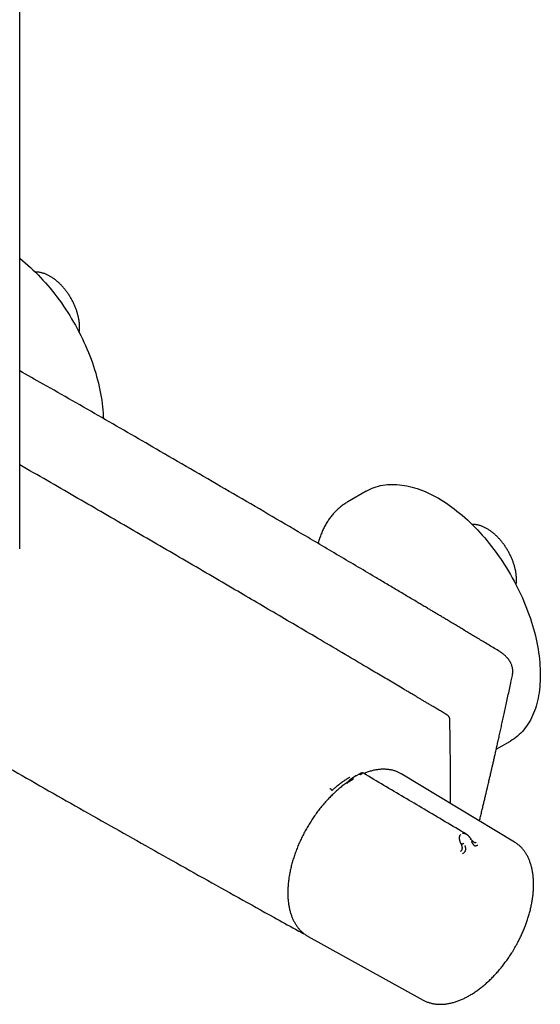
# Model space of a CAD drawing. Header units: millimetres. Extents: x 8 to 1795, y 12 to 2712.
# Tile 2 of 25: x 1616 to 1742, y 253 to 492. Entities that reach past the tile are written whole.
import ezdxf

# ---------------------------------------------------------------- set-up
doc = ezdxf.new("R2010")
doc.units = ezdxf.units.MM

msp = doc.modelspace()

# ---------------------------------------------------------------- linework, layer by layer
at = {"color": 7, "linetype": 'Continuous', "lineweight": 30}
for p, q in [((1616.1, 363.7), (1616.1, 751.45)), ((1700.25, 377.68), (1695.78, 375.1)), ((1731.8, 315.07), (1735.25, 317.06)), ((1697.79, 308.64), (1697.75, 308.61)), ((1697.75, 308.61), (1697.81, 308.64)), ((1698.72, 309.14), (1697.82, 308.64)), ((1708.89, 309.05), (1708.81, 309.09)), ((1708.89, 309.05), (1708.81, 309.09)), ((1736.23, 292.57), (1708.89, 309.05)), ((1696.7, 307.97), (1696.79, 308.03)), ((1696.76, 308.02), (1696.73, 308)), ((1723.24, 292.18), (1723.34, 291.99)), ((1736.26, 292.55), (1736.23, 292.57)), ((1684.62, 270.55), (1684.65, 270.53)), ((1686.11, 269.68), (1686.15, 269.66)), ((1686.15, 269.66), (1714.09, 254.22))]:
    msp.add_line(p, q, dxfattribs=at)
at = {"color": 7, "linetype": 'Continuous', "lineweight": 30, "flags": 128}
for points in [[(1616.1, 434.17), (1616.19, 434.1), (1616.83, 433.59), (1617.46, 433.06), (1618.09, 432.51), (1618.71, 431.95), (1619.33, 431.37), (1619.95, 430.77), (1620.55, 430.16), (1621.16, 429.54), (1621.75, 428.9), (1622.34, 428.25), (1622.92, 427.58), (1623.49, 426.9), (1624.06, 426.21), (1624.62, 425.5), (1625.16, 424.79), (1625.7, 424.06), (1626.23, 423.33), (1626.75, 422.58), (1627.26, 421.82), (1627.76, 421.06), (1628.24, 420.28), (1628.72, 419.5), (1629.18, 418.71), (1629.64, 417.91), (1630.08, 417.11), (1630.5, 416.3), (1630.92, 415.48), (1631.32, 414.67), (1631.71, 413.84), (1632.08, 413.02), (1632.44, 412.19), (1632.79, 411.35), (1633.12, 410.52), (1633.43, 409.68), (1633.74, 408.85), (1634.02, 408.01), (1634.29, 407.17), (1634.55, 406.34), (1634.79, 405.51), (1635.01, 404.67), (1635.22, 403.85), (1635.41, 403.02), (1635.59, 402.2), (1635.75, 401.38), (1635.89, 400.57), (1636.02, 399.76), (1636.13, 398.96), (1636.22, 398.17), (1636.3, 397.38), (1636.36, 396.6), (1636.4, 395.83), (1636.42, 395.3)], [(1700.25, 377.68), (1700.71, 377.94), (1701.19, 378.17), (1701.68, 378.38), (1702.18, 378.57), (1702.68, 378.74), (1703.2, 378.89), (1703.73, 379.02), (1704.27, 379.12), (1704.82, 379.2), (1705.38, 379.27), (1705.94, 379.3), (1706.51, 379.32), (1707.1, 379.32), (1707.68, 379.29), (1708.28, 379.24), (1708.88, 379.17), (1709.49, 379.08), (1710.1, 378.97), (1710.72, 378.83), (1711.35, 378.67), (1711.97, 378.5), (1712.61, 378.3), (1713.24, 378.08), (1713.88, 377.83), (1714.52, 377.57), (1715.16, 377.29), (1715.81, 376.98), (1716.46, 376.66), (1717.1, 376.31), (1717.75, 375.95), (1718.4, 375.57), (1719.05, 375.16), (1719.69, 374.74), (1720.34, 374.3), (1720.98, 373.84), (1721.62, 373.36), (1722.26, 372.87), (1722.9, 372.36), (1723.53, 371.83), (1724.16, 371.28), (1724.78, 370.72), (1725.4, 370.14), (1726.01, 369.54), (1726.62, 368.93), (1727.22, 368.31), (1727.82, 367.67), (1728.41, 367.02), (1728.99, 366.35), (1729.56, 365.67), (1730.12, 364.98), (1730.68, 364.27), (1731.23, 363.56), (1731.77, 362.83), (1732.3, 362.09), (1732.82, 361.35), (1733.33, 360.59), (1733.82, 359.82), (1734.31, 359.05), (1734.79, 358.27), (1735.25, 357.48), (1735.7, 356.68), (1736.14, 355.88), (1736.57, 355.07), (1736.98, 354.25), (1737.39, 353.43), (1737.77, 352.61), (1738.15, 351.78), (1738.51, 350.95), (1738.85, 350.12), (1739.18, 349.29), (1739.5, 348.45), (1739.8, 347.62), (1740.09, 346.78), (1740.36, 345.94), (1740.62, 345.11), (1740.86, 344.28), (1741.08, 343.44), (1741.29, 342.62), (1741.48, 341.79), (1741.66, 340.97), (1741.82, 340.15), (1741.96, 339.34), (1742.08, 338.53), (1742.19, 337.73), (1742.29, 336.94), (1742.36, 336.15), (1742.42, 335.37), (1742.47, 334.6), (1742.49, 333.84), (1742.5, 333.08), (1742.49, 332.34), (1742.47, 331.61), (1742.42, 330.89), (1742.36, 330.18), (1742.29, 329.48), (1742.19, 328.79), (1742.08, 328.12), (1741.96, 327.45), (1741.82, 326.81), (1741.66, 326.17), (1741.48, 325.56), (1741.29, 324.95), (1741.08, 324.36), (1740.86, 323.79), (1740.62, 323.24), (1740.36, 322.7), (1740.09, 322.17), (1739.8, 321.67), (1739.5, 321.18), (1739.18, 320.71), (1738.85, 320.26), (1738.51, 319.82), (1738.15, 319.41), (1737.77, 319.01), (1737.39, 318.64), (1736.98, 318.28), (1736.57, 317.95), (1736.14, 317.63), (1735.7, 317.34), (1735.25, 317.06), (1735.25, 317.06)]]:
    msp.add_lwpolyline(points, dxfattribs=at)
at = {"color": 7, "linetype": 'Continuous', "lineweight": 30}
for points, knots in [([(1630.56, 416.18), (1630.57, 416.28), (1630.6, 416.49), (1630.63, 416.82), (1630.64, 417.14), (1630.65, 417.4), (1630.64, 417.67), (1630.63, 417.98), (1630.61, 418.35), (1630.57, 418.72), (1630.51, 419.1), (1630.45, 419.48), (1630.37, 419.87), (1630.28, 420.25), (1630.18, 420.64), (1630.07, 421.03), (1629.95, 421.42), (1629.81, 421.81), (1629.67, 422.19), (1629.51, 422.58), (1629.34, 422.96), (1629.16, 423.34), (1628.98, 423.72), (1628.78, 424.09), (1628.57, 424.46), (1628.36, 424.82), (1628.14, 425.18), (1627.9, 425.53), (1627.66, 425.87), (1627.42, 426.21), (1627.16, 426.54), (1626.9, 426.86), (1626.63, 427.17), (1626.36, 427.47), (1626.08, 427.77), (1625.8, 428.05), (1625.51, 428.32), (1625.21, 428.58), (1624.91, 428.83), (1624.61, 429.06), (1624.31, 429.28), (1624, 429.49), (1623.69, 429.69), (1623.38, 429.87), (1623.06, 430.04), (1622.75, 430.19), (1622.43, 430.33), (1622.12, 430.45), (1621.8, 430.56), (1621.49, 430.65), (1621.18, 430.72), (1620.87, 430.77), (1620.57, 430.81), (1620.27, 430.84), (1620.04, 430.84), (1619.91, 430.84), (1619.88, 430.84)], [0, 0, 0, 0, 0.016881, 0.036025, 0.055195, 0.068433, 0.078668, 0.097862, 0.117044, 0.136216, 0.155374, 0.174516, 0.19364, 0.212747, 0.231837, 0.25091, 0.269967, 0.28901, 0.30804, 0.327058, 0.346068, 0.365069, 0.384064, 0.403056, 0.422045, 0.441034, 0.460024, 0.479017, 0.498015, 0.51702, 0.536033, 0.555057, 0.574093, 0.593144, 0.612211, 0.631295, 0.650398, 0.669521, 0.688666, 0.707832, 0.727019, 0.746226, 0.765452, 0.784693, 0.803946, 0.823201, 0.842449, 0.861679, 0.880876, 0.900024, 0.919105, 0.938101, 0.956991, 0.975759, 0.994389, 1, 1, 1, 1]), ([(1732.66, 338.77), (1732.23, 339.03), (1731.38, 339.54), (1730.12, 340.3), (1728.9, 341.03), (1727.71, 341.75), (1726.56, 342.44), (1725.45, 343.1), (1724.34, 343.76), (1723.24, 344.42), (1722.15, 345.07), (1721.11, 345.69), (1720.12, 346.29), (1719.17, 346.86), (1718.27, 347.39), (1717.41, 347.9), (1716.61, 348.38), (1715.85, 348.84), (1715.18, 349.24), (1714.6, 349.58), (1714.09, 349.88), (1713.6, 350.17), (1713.12, 350.46), (1711.96, 351.15), (1710.11, 352.25), (1707.57, 353.76), (1704.99, 355.29), (1700.15, 358.16), (1693.05, 362.36), (1681.25, 369.3), (1666.98, 377.64), (1651.09, 386.86), (1636.03, 395.53), (1624.64, 402.05), (1618, 405.82), (1616.1, 406.89)], [0, 0, 0, 0, 0.011099, 0.022018, 0.032589, 0.042825, 0.052729, 0.062298, 0.071534, 0.081309, 0.09068, 0.099647, 0.108211, 0.116371, 0.124127, 0.13148, 0.138429, 0.144975, 0.151117, 0.15566, 0.159953, 0.164133, 0.168326, 0.172532, 0.194064, 0.215926, 0.238116, 0.260577, 0.340891, 0.421206, 0.564624, 0.708042, 0.82973, 0.951418, 1, 1, 1, 1]), ([(1719.92, 323.38), (1719.59, 323.57), (1718.96, 323.95), (1718.02, 324.5), (1717.13, 325.03), (1716.28, 325.54), (1715.46, 326.02), (1714.7, 326.47), (1714, 326.89), (1713.34, 327.28), (1712.72, 327.65), (1712.13, 328), (1711.58, 328.33), (1711.06, 328.63), (1710.58, 328.92), (1710.14, 329.18), (1709.72, 329.43), (1708.93, 329.9), (1707.72, 330.61), (1706.1, 331.57), (1704.44, 332.56), (1702.77, 333.54), (1697.66, 336.57), (1689.53, 341.36), (1678.39, 347.91), (1667.01, 354.58), (1654.94, 361.62), (1642.19, 369.03), (1629.25, 376.52), (1620.55, 381.53), (1616.1, 384.08)], [0, 0, 0, 0, 0.00937, 0.018356, 0.026959, 0.035177, 0.04301, 0.05046, 0.057133, 0.063463, 0.069453, 0.075101, 0.080407, 0.085373, 0.089996, 0.094278, 0.098223, 0.102053, 0.117269, 0.132986, 0.148983, 0.165153, 0.181324, 0.296836, 0.399972, 0.503107, 0.625887, 0.748668, 0.871448, 1, 1, 1, 1]), ([(1501.34, 376.35), (1502.24, 375.81), (1504.28, 374.58), (1509.13, 371.67), (1515.9, 367.61), (1524.34, 362.56), (1532.79, 357.54), (1541.25, 352.52), (1549.72, 347.52), (1558.2, 342.54), (1566.69, 337.57), (1575.18, 332.61), (1583.69, 327.67), (1592.2, 322.75), (1600.72, 317.84), (1609.25, 312.94), (1617.79, 308.06), (1626.34, 303.2), (1634.9, 298.35), (1643.46, 293.51), (1652.03, 288.69), (1660.61, 283.88), (1669.2, 279.09), (1676.68, 274.94), (1681.83, 272.09), (1684.11, 270.83), (1684.65, 270.53)], [0, 0, 0, 0, 0.014821, 0.033744, 0.080206, 0.126669, 0.173132, 0.219595, 0.266059, 0.312524, 0.358988, 0.405453, 0.451919, 0.498384, 0.544849, 0.591314, 0.637779, 0.684244, 0.730709, 0.777173, 0.823637, 0.870101, 0.916564, 0.963026, 0.991292, 1, 1, 1, 1]), ([(1695.78, 375.1), (1695.66, 375.03), (1695.39, 374.87), (1695, 374.62), (1694.6, 374.34), (1694.21, 374.05), (1693.83, 373.74), (1693.46, 373.42), (1693.09, 373.08), (1692.74, 372.73), (1692.39, 372.36), (1692.06, 371.97), (1691.73, 371.58), (1691.42, 371.16), (1691.11, 370.74), (1690.82, 370.29), (1690.54, 369.84), (1690.27, 369.36), (1690.01, 368.88), (1689.77, 368.38), (1689.53, 367.87), (1689.31, 367.34), (1689.11, 366.8), (1688.91, 366.25), (1688.73, 365.68), (1688.61, 365.27), (1688.55, 365.04), (1688.54, 365.01)], [0, 0, 0, 0, 0.034921, 0.074551, 0.114274, 0.154109, 0.194075, 0.23419, 0.274472, 0.314936, 0.355598, 0.396471, 0.437566, 0.478892, 0.520456, 0.562262, 0.604314, 0.64661, 0.689148, 0.731922, 0.774926, 0.81815, 0.861583, 0.905213, 0.949025, 0.993006, 1, 1, 1, 1]), ([(1736.63, 354.95), (1736.64, 355.05), (1736.67, 355.26), (1736.69, 355.59), (1736.71, 355.91), (1736.71, 356.17), (1736.71, 356.44), (1736.7, 356.75), (1736.67, 357.12), (1736.63, 357.49), (1736.58, 357.87), (1736.52, 358.25), (1736.44, 358.64), (1736.35, 359.02), (1736.25, 359.41), (1736.14, 359.8), (1736.01, 360.19), (1735.88, 360.58), (1735.73, 360.96), (1735.58, 361.35), (1735.41, 361.73), (1735.23, 362.11), (1735.04, 362.49), (1734.85, 362.86), (1734.64, 363.23), (1734.43, 363.59), (1734.2, 363.95), (1733.97, 364.3), (1733.73, 364.64), (1733.48, 364.98), (1733.23, 365.31), (1732.97, 365.63), (1732.7, 365.94), (1732.43, 366.24), (1732.15, 366.54), (1731.86, 366.82), (1731.57, 367.09), (1731.28, 367.35), (1730.98, 367.6), (1730.68, 367.83), (1730.37, 368.05), (1730.06, 368.26), (1729.75, 368.46), (1729.44, 368.64), (1729.13, 368.81), (1728.81, 368.96), (1728.5, 369.1), (1728.18, 369.22), (1727.87, 369.33), (1727.56, 369.42), (1727.24, 369.49), (1726.94, 369.54), (1726.63, 369.58), (1726.33, 369.6), (1726.1, 369.61), (1725.98, 369.61), (1725.95, 369.6)], [0, 0, 0, 0, 0.016881, 0.036025, 0.055195, 0.068433, 0.078668, 0.097862, 0.117044, 0.136216, 0.155374, 0.174516, 0.19364, 0.212747, 0.231837, 0.25091, 0.269967, 0.28901, 0.30804, 0.327058, 0.346068, 0.365069, 0.384064, 0.403056, 0.422045, 0.441034, 0.460024, 0.479017, 0.498015, 0.51702, 0.536033, 0.555057, 0.574093, 0.593144, 0.612211, 0.631295, 0.650398, 0.669521, 0.688666, 0.707832, 0.727019, 0.746226, 0.765452, 0.784693, 0.803946, 0.823201, 0.842449, 0.861679, 0.880876, 0.900024, 0.919105, 0.938101, 0.956991, 0.975759, 0.994389, 1, 1, 1, 1]), ([(1735.72, 332.99), (1735.74, 333.07), (1735.77, 333.22), (1735.79, 333.43), (1735.81, 333.6), (1735.82, 333.73), (1735.82, 333.85), (1735.82, 333.99), (1735.82, 334.17), (1735.8, 334.36), (1735.77, 334.62), (1735.72, 334.92), (1735.62, 335.27), (1735.51, 335.6), (1735.39, 335.88), (1735.27, 336.11), (1735.18, 336.29), (1735.07, 336.47), (1734.95, 336.65), (1734.83, 336.82), (1734.72, 336.97), (1734.63, 337.08), (1734.55, 337.18), (1734.45, 337.3), (1734.32, 337.44), (1734.15, 337.61), (1733.95, 337.81), (1733.7, 338.03), (1733.41, 338.26), (1733.06, 338.51), (1732.8, 338.68), (1732.66, 338.77)], [0, 0, 0, 0, 0.037724, 0.068907, 0.093553, 0.113509, 0.132612, 0.150996, 0.179066, 0.209439, 0.242654, 0.30063, 0.354313, 0.407684, 0.460944, 0.493066, 0.521959, 0.551042, 0.583269, 0.615752, 0.64409, 0.659085, 0.675575, 0.697434, 0.724667, 0.75726, 0.795195, 0.838455, 0.887018, 0.940869, 1, 1, 1, 1]), ([(1727.72, 297.69), (1727.78, 297.94), (1727.94, 298.58), (1728.18, 299.59), (1728.45, 300.69), (1728.7, 301.74), (1728.93, 302.73), (1729.16, 303.66), (1729.36, 304.54), (1729.56, 305.37), (1729.74, 306.14), (1729.9, 306.8), (1730.03, 307.38), (1730.14, 307.87), (1730.26, 308.35), (1730.37, 308.84), (1730.51, 309.43), (1730.67, 310.14), (1730.87, 310.97), (1731.07, 311.87), (1731.29, 312.83), (1731.53, 313.85), (1731.77, 314.91), (1732.02, 316.02), (1732.27, 317.16), (1732.54, 318.35), (1732.82, 319.61), (1733.12, 320.92), (1733.42, 322.29), (1733.73, 323.72), (1734.06, 325.21), (1734.39, 326.75), (1734.73, 328.34), (1735.08, 329.98), (1735.41, 331.53), (1735.63, 332.54), (1735.72, 332.98)], [0, 0, 0, 0, 0.021591, 0.054642, 0.086095, 0.115948, 0.144203, 0.170859, 0.195916, 0.219375, 0.241234, 0.261496, 0.276293, 0.290104, 0.303262, 0.317238, 0.332204, 0.353978, 0.377559, 0.402945, 0.430136, 0.459133, 0.489936, 0.520632, 0.552934, 0.58684, 0.62235, 0.659466, 0.698186, 0.738511, 0.78044, 0.823973, 0.869111, 0.915004, 0.962444, 1, 1, 1, 1]), ([(1720.52, 322.33), (1720.52, 322.36), (1720.52, 322.43), (1720.49, 322.56), (1720.45, 322.7), (1720.39, 322.84), (1720.33, 322.95), (1720.27, 323.05), (1720.18, 323.16), (1720.09, 323.25), (1720, 323.32), (1719.94, 323.36), (1719.92, 323.38)], [0, 0, 0, 0, 0.092256, 0.175391, 0.318029, 0.433263, 0.523669, 0.605821, 0.710153, 0.839948, 0.915787, 1, 1, 1, 1]), ([(1720.69, 301.93), (1720.69, 302.04), (1720.7, 303.28), (1720.7, 305.66), (1720.69, 309.08), (1720.66, 312.5), (1720.63, 315.94), (1720.58, 319.21), (1720.54, 321.34), (1720.52, 322.33)], [0, 0, 0, 0, 0.015968, 0.18396, 0.351954, 0.519951, 0.68795, 0.855952, 1, 1, 1, 1]), ([(1696.26, 308.32), (1696.21, 308.28), (1696.09, 308.2), (1695.91, 308.09), (1695.72, 307.97), (1695.53, 307.85), (1695.34, 307.72), (1695.16, 307.6), (1694.97, 307.47), (1694.76, 307.32), (1694.51, 307.15), (1694.33, 307.03), (1694.23, 306.95), (1694.2, 306.92), (1694.16, 306.9), (1694.13, 306.87), (1694.09, 306.85), (1694.06, 306.83), (1694.02, 306.8), (1693.97, 306.76), (1693.87, 306.69), (1693.74, 306.59), (1693.59, 306.47), (1693.45, 306.36), (1693.33, 306.27), (1693.21, 306.18), (1693.09, 306.08), (1692.83, 305.86), (1692.42, 305.52), (1692.07, 305.2), (1691.89, 305.04)], [0, 0, 0, 0, 0.0398309, 0.0805667, 0.1222102, 0.1647642, 0.2082316, 0.2526153, 0.2869202, 0.3387871, 0.3967164, 0.4527117, 0.4603924, 0.4681537, 0.4759957, 0.4839182, 0.4919214, 0.5000052, 0.5046203, 0.517473, 0.5374421, 0.5689786, 0.6098119, 0.6410512, 0.665753, 0.6920858, 0.7200494, 0.7496441, 0.8748275, 1, 1, 1, 1]), ([(1697.75, 308.61), (1697.58, 308.51), (1697.26, 308.33), (1696.95, 308.14), (1696.81, 308.05)], [0, 0, 0, 0, 0.55886, 1, 1, 1, 1]), ([(1697.16, 308.23), (1697.12, 308.2), (1697.05, 308.14), (1696.97, 308.02), (1696.94, 307.9), (1696.95, 307.79), (1696.97, 307.75), (1696.98, 307.72)], [0, 0, 0, 0, 0.266415, 0.532142, 0.77527, 0.888113, 1, 1, 1, 1]), ([(1697.13, 308.21), (1697.13, 308.21), (1697.12, 308.21), (1697.11, 308.2), (1697.1, 308.2)], [0, 0, 0, 0, 0.4127474, 1, 1, 1, 1]), ([(1698.42, 308.97), (1698.46, 308.99), (1698.55, 309.03), (1698.7, 309.03), (1698.86, 309), (1698.98, 308.94), (1699.04, 308.91)], [0, 0, 0, 0, 0.265295, 0.517666, 0.760452, 1, 1, 1, 1]), ([(1698.56, 309.04), (1698.61, 309.07), (1698.72, 309.12), (1698.89, 309.14), (1699.07, 309.12), (1699.2, 309.07), (1699.26, 309.04)], [0, 0, 0, 0, 0.265521, 0.518395, 0.761069, 1, 1, 1, 1]), ([(1699.6, 309.23), (1699.57, 309.25), (1699.51, 309.28), (1699.41, 309.31), (1699.32, 309.33), (1699.22, 309.33), (1699.15, 309.32), (1699.11, 309.31), (1699.08, 309.3), (1699.06, 309.29), (1699.02, 309.28), (1698.97, 309.27), (1698.91, 309.24), (1698.83, 309.2), (1698.76, 309.16), (1698.72, 309.14)], [0, 0, 0, 0, 0.0980029, 0.183864, 0.3158709, 0.4021106, 0.4792198, 0.5151088, 0.532386, 0.550162, 0.5912171, 0.6441474, 0.7369714, 0.8561733, 1, 1, 1, 1]), ([(1724.52, 294.48), (1721.12, 296.5), (1716.1, 299.47), (1707.79, 304.38), (1702.88, 307.29), (1699.59, 309.24)], [0, 0, 0, 0, 0.408836, 0.604426, 1, 1, 1, 1]), ([(1708.81, 309.09), (1708.74, 309.13), (1708.56, 309.24), (1708.26, 309.39), (1707.92, 309.54), (1707.57, 309.68), (1707.21, 309.81), (1706.84, 309.92), (1706.47, 310.01), (1706.08, 310.09), (1705.69, 310.14), (1705.29, 310.19), (1704.88, 310.21), (1704.47, 310.22), (1704.05, 310.22), (1703.62, 310.19), (1703.19, 310.15), (1702.75, 310.09), (1702.31, 310.01), (1701.86, 309.92), (1701.4, 309.8), (1700.95, 309.67), (1700.5, 309.53), (1700.07, 309.38), (1699.78, 309.27), (1699.64, 309.21)], [0, 0, 0, 0, 0.0292916, 0.0723013, 0.1154596, 0.1587553, 0.2021964, 0.2457892, 0.2895383, 0.333446, 0.3775127, 0.4217363, 0.4661127, 0.5106361, 0.5552989, 0.6000924, 0.6450069, 0.6900324, 0.7351587, 0.7803756, 0.8256735, 0.8710435, 0.9164774, 0.9573052, 1, 1, 1, 1]), ([(1695.32, 306.81), (1695.29, 306.79), (1695.11, 306.66), (1694.79, 306.42), (1694.35, 306.09), (1693.92, 305.74), (1693.48, 305.38), (1693.05, 305), (1692.63, 304.62), (1692.21, 304.22), (1691.79, 303.81), (1691.37, 303.4), (1690.96, 302.97), (1690.56, 302.53), (1690.16, 302.08), (1689.76, 301.62), (1689.37, 301.16), (1688.99, 300.68), (1688.61, 300.19), (1688.25, 299.7), (1687.88, 299.2), (1687.53, 298.69), (1687.18, 298.18), (1686.84, 297.66), (1686.5, 297.13), (1686.18, 296.6), (1685.86, 296.06), (1685.56, 295.52), (1685.26, 294.97), (1684.97, 294.42), (1684.69, 293.86), (1684.42, 293.3), (1684.16, 292.74), (1683.9, 292.18), (1683.66, 291.61), (1683.43, 291.04), (1683.21, 290.47), (1683, 289.9), (1682.8, 289.33), (1682.62, 288.76), (1682.44, 288.19), (1682.27, 287.62), (1682.12, 287.05), (1681.98, 286.49), (1681.85, 285.92), (1681.73, 285.36), (1681.62, 284.8), (1681.52, 284.25), (1681.44, 283.7), (1681.37, 283.15), (1681.31, 282.61), (1681.26, 282.07), (1681.23, 281.54), (1681.2, 281.01), (1681.19, 280.6), (1681.19, 280.37), (1681.19, 280.31)], [0, 0, 0, 0, 0.004026, 0.023067, 0.042106, 0.061143, 0.080178, 0.09921, 0.11824, 0.137268, 0.156293, 0.175317, 0.194338, 0.213358, 0.232375, 0.251391, 0.270406, 0.289419, 0.30843, 0.327441, 0.34645, 0.365458, 0.384466, 0.403473, 0.42248, 0.441487, 0.460493, 0.479499, 0.498505, 0.517512, 0.536519, 0.555526, 0.574534, 0.593543, 0.612553, 0.631564, 0.650576, 0.66959, 0.688605, 0.707622, 0.72664, 0.745661, 0.764684, 0.783708, 0.802735, 0.821765, 0.840797, 0.859831, 0.878868, 0.897908, 0.91695, 0.935994, 0.955041, 0.974091, 0.993142, 1, 1, 1, 1]), ([(1696.7, 307.97), (1696.66, 307.95), (1696.57, 307.89), (1696.45, 307.8), (1696.34, 307.71), (1696.26, 307.62), (1696.17, 307.53), (1696.06, 307.43), (1695.95, 307.32), (1695.84, 307.22), (1695.75, 307.15), (1695.69, 307.09), (1695.65, 307.06), (1695.59, 307.01), (1695.52, 306.96), (1695.42, 306.88), (1695.35, 306.83), (1695.31, 306.8)], [0, 0, 0, 0, 0.081506, 0.1716781, 0.2515096, 0.3096981, 0.3711235, 0.4513506, 0.5346583, 0.6163695, 0.6893353, 0.7200619, 0.7469667, 0.7822791, 0.8362809, 0.9089339, 1, 1, 1, 1]), ([(1696.98, 307.72), (1696.98, 307.72), (1696.98, 307.72), (1696.97, 307.72), (1696.95, 307.71), (1696.91, 307.69), (1696.87, 307.67), (1696.83, 307.64), (1696.79, 307.62), (1696.73, 307.59), (1696.67, 307.55), (1696.6, 307.51), (1696.52, 307.46), (1696.45, 307.42), (1696.38, 307.38), (1696.26, 307.31), (1696.13, 307.23), (1695.99, 307.14), (1695.87, 307.05), (1695.74, 306.95), (1695.62, 306.86), (1695.56, 306.81), (1695.53, 306.79)], [0, 0, 0, 0, 0.000492, 0.004712, 0.01681, 0.063479, 0.090691, 0.122885, 0.160133, 0.202502, 0.250054, 0.306599, 0.35993, 0.409986, 0.456731, 0.500154, 0.634859, 0.695446, 0.751848, 0.868769, 0.931203, 1, 1, 1, 1]), ([(1691.43, 305.58), (1691.45, 305.57), (1691.5, 305.54), (1691.57, 305.48), (1691.64, 305.42), (1691.71, 305.34), (1691.78, 305.26), (1691.83, 305.18), (1691.87, 305.1), (1691.88, 305.06), (1691.89, 305.04)], [0, 0, 0, 0, 0.116917, 0.240494, 0.36895, 0.499991, 0.631034, 0.759493, 0.883077, 1, 1, 1, 1]), ([(1723.24, 292.18), (1723.24, 292.18), (1723.24, 292.19), (1723.24, 292.19), (1723.23, 292.2), (1723.22, 292.23), (1723.19, 292.27), (1723.17, 292.33), (1723.14, 292.38), (1723.12, 292.44), (1723.09, 292.51), (1723.06, 292.59), (1723.03, 292.68), (1723, 292.78), (1722.97, 292.89), (1722.94, 293), (1722.92, 293.11), (1722.9, 293.2), (1722.89, 293.29), (1722.87, 293.43), (1722.87, 293.61), (1722.89, 293.83), (1722.94, 294.05), (1723.02, 294.26), (1723.13, 294.38), (1723.18, 294.44)], [0, 0, 0, 0, 0.000168, 0.001367, 0.004588, 0.01661, 0.036126, 0.063226, 0.085568, 0.111379, 0.14071, 0.17361, 0.210135, 0.250337, 0.30019, 0.346826, 0.390159, 0.430116, 0.46664, 0.499687, 0.598788, 0.690747, 0.775512, 0.893611, 1, 1, 1, 1]), ([(1723.58, 294.68), (1723.66, 294.69), (1723.81, 294.72), (1724.01, 294.69), (1724.16, 294.65), (1724.26, 294.62), (1724.35, 294.57), (1724.45, 294.53), (1724.51, 294.49), (1724.53, 294.48)], [0, 0, 0, 0, 0.239382, 0.507152, 0.603289, 0.702843, 0.805817, 0.912197, 1, 1, 1, 1]), ([(1725.66, 293.31), (1725.63, 293.37), (1725.57, 293.46), (1725.48, 293.59), (1725.41, 293.68), (1725.36, 293.75), (1725.31, 293.81), (1725.26, 293.87), (1725.2, 293.93), (1725.13, 294.01), (1725.04, 294.1), (1724.93, 294.19), (1724.82, 294.28), (1724.69, 294.38), (1724.59, 294.44), (1724.53, 294.48)], [0, 0, 0, 0, 0.114784, 0.207744, 0.278164, 0.325715, 0.366053, 0.413576, 0.468338, 0.526075, 0.614254, 0.698408, 0.78226, 0.882164, 1, 1, 1, 1]), ([(1723.13, 290.3), (1723.19, 290.35), (1723.27, 290.42), (1723.35, 290.51), (1723.4, 290.57), (1723.47, 290.68), (1723.52, 290.8), (1723.56, 290.96), (1723.57, 291.06), (1723.57, 291.14), (1723.57, 291.22), (1723.56, 291.29), (1723.55, 291.37), (1723.54, 291.46), (1723.51, 291.55), (1723.48, 291.66), (1723.42, 291.82), (1723.37, 291.93), (1723.34, 291.99)], [0, 0, 0, 0, 0.134083, 0.175031, 0.213727, 0.250054, 0.379621, 0.440623, 0.499266, 0.53656, 0.575544, 0.616254, 0.658711, 0.702923, 0.748887, 0.806201, 0.890278, 1, 1, 1, 1]), ([(1723.34, 291.99), (1723.35, 292), (1723.38, 292.02), (1723.47, 292.07), (1723.6, 292.13), (1723.75, 292.21), (1723.84, 292.25), (1723.89, 292.28)], [0, 0, 0, 0, 0.111444, 0.223855, 0.466717, 0.732957, 1, 1, 1, 1]), ([(1723.59, 289.68), (1723.66, 289.73), (1723.8, 289.83), (1723.99, 289.99), (1724.16, 290.16), (1724.29, 290.36), (1724.38, 290.56), (1724.42, 290.76), (1724.42, 290.95), (1724.39, 291.16), (1724.34, 291.37), (1724.26, 291.56), (1724.2, 291.67), (1724.18, 291.72), (1724.17, 291.74), (1724.16, 291.75), (1724.16, 291.75)], [0, 0, 0, 0, 0.117772, 0.228252, 0.33124, 0.427014, 0.515099, 0.595624, 0.669421, 0.735797, 0.846044, 0.926768, 0.978141, 0.992758, 0.997301, 1, 1, 1, 1]), ([(1725.44, 293.17), (1725.48, 293.2), (1725.55, 293.25), (1725.63, 293.3), (1725.66, 293.33), (1725.65, 293.33), (1725.65, 293.33)], [0, 0, 0, 0, 0.337375, 0.673736, 0.980561, 1, 1, 1, 1]), ([(1726.33, 292.56), (1726.31, 292.57), (1726.27, 292.6), (1726.2, 292.66), (1726.12, 292.73), (1726.02, 292.83), (1725.91, 292.96), (1725.78, 293.14), (1725.69, 293.27), (1725.65, 293.34)], [0, 0, 0, 0, 0.117553, 0.227798, 0.334649, 0.442068, 0.600325, 0.786437, 1, 1, 1, 1]), ([(1725.76, 292.67), (1725.77, 292.67), (1725.78, 292.64), (1725.82, 292.59), (1725.87, 292.51), (1725.94, 292.4), (1726.03, 292.26), (1726.11, 292.12), (1726.21, 291.98), (1726.3, 291.85), (1726.43, 291.74), (1726.57, 291.67), (1726.74, 291.65), (1726.92, 291.69), (1727.12, 291.75), (1727.25, 291.81), (1727.32, 291.84)], [0, 0, 0, 0, 0.007539, 0.032602, 0.07418, 0.124929, 0.188679, 0.265565, 0.331914, 0.405634, 0.486045, 0.573984, 0.669568, 0.772326, 0.882537, 1, 1, 1, 1]), ([(1726.33, 292.57), (1726.36, 292.55), (1726.41, 292.52), (1726.48, 292.49), (1726.54, 292.47), (1726.64, 292.45), (1726.77, 292.45), (1726.89, 292.48), (1726.95, 292.51)], [0, 0, 0, 0, 0.13903, 0.234401, 0.332518, 0.433475, 0.695987, 1, 1, 1, 1]), ([(1736.33, 266.95), (1736.43, 267.13), (1736.58, 267.4), (1736.8, 267.78), (1736.97, 268.11), (1737.18, 268.51), (1737.4, 268.93), (1737.61, 269.37), (1737.83, 269.83), (1738.05, 270.3), (1738.26, 270.78), (1738.47, 271.27), (1738.67, 271.77), (1738.87, 272.27), (1739.06, 272.78), (1739.24, 273.29), (1739.41, 273.81), (1739.58, 274.33), (1739.73, 274.85), (1739.88, 275.37), (1740.02, 275.89), (1740.15, 276.41), (1740.26, 276.93), (1740.37, 277.45), (1740.47, 277.97), (1740.56, 278.49), (1740.63, 279), (1740.7, 279.51), (1740.76, 280.02), (1740.8, 280.52), (1740.83, 281.02), (1740.86, 281.51), (1740.87, 282), (1740.87, 282.49), (1740.86, 282.96), (1740.83, 283.44), (1740.8, 283.9), (1740.76, 284.36), (1740.7, 284.81), (1740.63, 285.25), (1740.56, 285.69), (1740.47, 286.12), (1740.36, 286.53), (1740.25, 286.94), (1740.13, 287.34), (1739.99, 287.73), (1739.85, 288.11), (1739.69, 288.49), (1739.53, 288.85), (1739.35, 289.19), (1739.16, 289.53), (1738.96, 289.86), (1738.75, 290.18), (1738.53, 290.48), (1738.3, 290.77), (1738.06, 291.05), (1737.81, 291.32), (1737.55, 291.57), (1737.28, 291.81), (1737, 292.04), (1736.71, 292.25), (1736.46, 292.42), (1736.31, 292.52), (1736.26, 292.55)], [0, 0, 0, 0, 0.018828, 0.026325, 0.038789, 0.051715, 0.065572, 0.080031, 0.094958, 0.110248, 0.125825, 0.141634, 0.157632, 0.173787, 0.190074, 0.206472, 0.222966, 0.239542, 0.256189, 0.272899, 0.289663, 0.306476, 0.323332, 0.340227, 0.357155, 0.374115, 0.391102, 0.408114, 0.425149, 0.442205, 0.459279, 0.476371, 0.493477, 0.510598, 0.527732, 0.544877, 0.562033, 0.579197, 0.596369, 0.613547, 0.630731, 0.647918, 0.665108, 0.682299, 0.69949, 0.71668, 0.733867, 0.75105, 0.768228, 0.785401, 0.802567, 0.819726, 0.83688, 0.854027, 0.871171, 0.888312, 0.905454, 0.922601, 0.939757, 0.956928, 0.974118, 0.991335, 1, 1, 1, 1]), ([(1681.19, 280.31), (1681.19, 280.15), (1681.2, 279.83), (1681.21, 279.35), (1681.24, 278.88), (1681.28, 278.41), (1681.33, 277.95), (1681.39, 277.5), (1681.46, 277.06), (1681.55, 276.62), (1681.64, 276.2), (1681.75, 275.78), (1681.86, 275.37), (1681.99, 274.97), (1682.13, 274.58), (1682.28, 274.2), (1682.44, 273.83), (1682.61, 273.47), (1682.79, 273.12), (1682.98, 272.79), (1683.19, 272.46), (1683.4, 272.15), (1683.62, 271.85), (1683.86, 271.56), (1684.1, 271.28), (1684.35, 271.01), (1684.62, 270.76), (1684.89, 270.52), (1685.17, 270.29), (1685.46, 270.08), (1685.76, 269.89), (1685.99, 269.75), (1686.12, 269.67), (1686.15, 269.66)], [0, 0, 0, 0, 0.032185, 0.065095, 0.098025, 0.130973, 0.163938, 0.196919, 0.229914, 0.262921, 0.29594, 0.328969, 0.362008, 0.395055, 0.42811, 0.461172, 0.49424, 0.527314, 0.560395, 0.593483, 0.626579, 0.659684, 0.692802, 0.725936, 0.75909, 0.792268, 0.825478, 0.858727, 0.892022, 0.925373, 0.958789, 0.991031, 1, 1, 1, 1]), ([(1684.62, 270.54), (1684.68, 270.51), (1684.8, 270.44), (1684.99, 270.35), (1685.15, 270.28), (1685.24, 270.24), (1685.27, 270.23)], [0, 0, 0, 0, 0.2370958, 0.5215906, 0.8547905, 1, 1, 1, 1]), ([(1714.09, 254.22), (1714.19, 254.17), (1714.4, 254.06), (1714.73, 253.9), (1715.08, 253.76), (1715.44, 253.63), (1715.8, 253.52), (1716.18, 253.43), (1716.56, 253.35), (1716.95, 253.29), (1717.35, 253.24), (1717.75, 253.21), (1718.16, 253.2), (1718.58, 253.21), (1719.01, 253.23), (1719.44, 253.27), (1719.88, 253.33), (1720.32, 253.41), (1720.76, 253.5), (1721.21, 253.61), (1721.65, 253.74), (1722.09, 253.87), (1722.52, 254.03), (1722.95, 254.19), (1723.37, 254.36), (1723.78, 254.55), (1724.2, 254.75), (1724.62, 254.96), (1725.03, 255.19), (1725.45, 255.42), (1725.87, 255.67), (1726.28, 255.94), (1726.7, 256.21), (1727.11, 256.5), (1727.52, 256.79), (1727.93, 257.1), (1728.34, 257.43), (1728.75, 257.76), (1729.15, 258.1), (1729.55, 258.45), (1729.94, 258.82), (1730.34, 259.19), (1730.72, 259.57), (1731.11, 259.96), (1731.49, 260.37), (1731.86, 260.77), (1732.23, 261.19), (1732.6, 261.62), (1732.96, 262.05), (1733.31, 262.49), (1733.66, 262.94), (1734, 263.39), (1734.33, 263.85), (1734.66, 264.31), (1734.97, 264.77), (1735.27, 265.22), (1735.54, 265.64), (1735.77, 266.01), (1735.98, 266.35), (1736.16, 266.66), (1736.28, 266.86), (1736.33, 266.95)], [0, 0, 0, 0, 0.016381, 0.034193, 0.052074, 0.070019, 0.088034, 0.106121, 0.124285, 0.142526, 0.160846, 0.179243, 0.197716, 0.216262, 0.234876, 0.253554, 0.272292, 0.291083, 0.309923, 0.328805, 0.347726, 0.364731, 0.383659, 0.400678, 0.417702, 0.434728, 0.451755, 0.468782, 0.485807, 0.502831, 0.519852, 0.536869, 0.553883, 0.570892, 0.587897, 0.604897, 0.621891, 0.63888, 0.655862, 0.672838, 0.689807, 0.706769, 0.723722, 0.740666, 0.757599, 0.774521, 0.791429, 0.80832, 0.82519, 0.842033, 0.858841, 0.8756, 0.892288, 0.908865, 0.925251, 0.941269, 0.956404, 0.969165, 0.979353, 0.991337, 1, 1, 1, 1])]:
    msp.add_open_spline(points, degree=3, knots=knots, dxfattribs=at)

doc.saveas('drawing.dxf')
